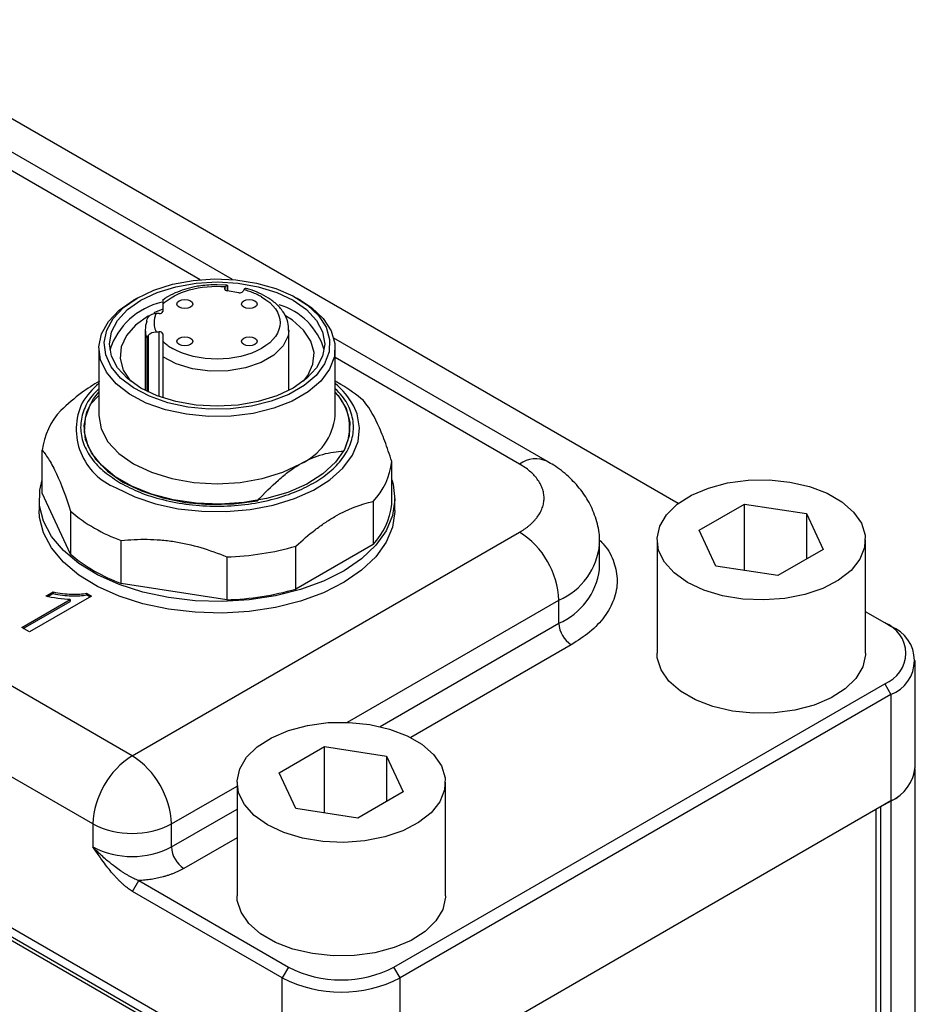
# Model space of a CAD drawing. Header units: inches. Extents: x 1.7 to 12.2, y 1.5 to 8.6.
# Tile 10 of 10: x 11.109 to 11.612, y 5.778 to 6.332. Entities that reach past the tile are written whole.
import ezdxf

# ---------------------------------------------------------------- set-up
doc = ezdxf.new("R2010")
doc.units = ezdxf.units.IN
doc.header["$MEASUREMENT"] = 0

msp = doc.modelspace()

# ---------------------------------------------------------------- linework, layer by layer
at = {"color": 7, "linetype": 'Continuous', "lineweight": 25}
for p, q in [((11.47897767, 6.059807), (11.0076626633, 6.3318913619)), ((11.2284310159, 6.1857677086), (11.0732446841, 6.275354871)), ((11.2252519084, 6.1825575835), (11.2197140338, 6.1828793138)), ((11.2240280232, 6.1809320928), (11.2244689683, 6.1817914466)), ((11.2319624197, 6.1783901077), (11.2253563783, 6.1795197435)), ((11.2255971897, 6.1794785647), (11.2255971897, 6.1826330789)), ((11.2348498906, 6.1800163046), (11.2344089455, 6.1791569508)), ((11.2356769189, 6.1808197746), (11.2355284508, 6.1808569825)), ((11.2356965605, 6.1808148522), (11.2356769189, 6.1808197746)), ((11.1748165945, 6.1753764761), (11.1727283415, 6.1741705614)), ((11.2666997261, 6.1741705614), (11.2646114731, 6.1753764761)), ((11.1892022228, 6.1691938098), (11.184227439, 6.1670111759)), ((11.1892022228, 6.1719210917), (11.1892022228, 6.1677715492)), ((11.1872337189, 6.1666351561), (11.1854061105, 6.1666351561)), ((11.1793597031, 6.1575029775), (11.1793597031, 6.1234203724)), ((11.2600683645, 6.1234203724), (11.2600683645, 6.1575029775)), ((11.1854061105, 6.1564076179), (11.1872337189, 6.1564076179)), ((11.1892022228, 6.1552712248), (11.1892022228, 6.1511216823)), ((11.4054853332, 6.0835564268), (11.2853767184, 6.1528936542)), ((11.1719843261, 5.9179622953), (10.7685799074, 6.1508427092)), ((11.1532770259, 6.1470551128), (11.1532770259, 6.1092820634)), ((11.2861510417, 6.1092820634), (11.2861510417, 6.1470551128)), ((11.1892022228, 6.1422566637), (11.1892022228, 6.1192861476)), ((11.2893224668, 6.1267490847), (11.2861510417, 6.1285805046)), ((11.1532770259, 6.1205774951), (11.1484292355, 6.1155386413)), ((11.1498872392, 5.8796890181), (10.7464828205, 6.112569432)), ((11.2563951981, 5.7332830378), (10.6399748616, 6.0891349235)), ((11.1214418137, 6.0656342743), (11.1214418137, 6.0897447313)), ((11.3179862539, 6.059300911), (11.3179862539, 6.083411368)), ((11.2451698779, 5.7346593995), (10.6565034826, 6.074489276)), ((11.243402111, 5.7336388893), (10.6547357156, 6.0734687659)), ((11.1197140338, 6.0624675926), (11.1197140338, 6.0559352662)), ((11.1373505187, 6.0313594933), (11.1214418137, 6.0656342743)), ((11.3197140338, 6.0559352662), (11.3197140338, 6.0624675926)), ((11.3075629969, 6.0609548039), (11.3075629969, 6.0368443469)), ((11.4908596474, 6.0447972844), (11.5163751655, 6.0595270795)), ((11.5163751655, 6.0595270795), (11.5512300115, 6.0541356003)), ((11.5163751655, 6.0221738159), (11.5163751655, 6.0595270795)), ((11.1373505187, 6.0554699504), (11.1373505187, 6.0313594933)), ((11.5512300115, 6.0541356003), (11.5605693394, 6.034014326)), ((11.5512300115, 6.0541356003), (11.5512300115, 6.0286228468)), ((11.1719843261, 5.9179622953), (11.389861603, 6.04374017)), ((11.5001989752, 6.0246760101), (11.4908596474, 6.0447972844)), ((11.1658273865, 6.0149201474), (11.1658273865, 6.0390306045)), ((11.3075629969, 6.0368443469), (11.2640996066, 6.0117534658)), ((11.2640996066, 6.0117534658), (11.2640996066, 6.0358639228)), ((11.4348409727, 6.0243687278), (11.4348409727, 6.0373578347)), ((11.4671207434, 6.0394058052), (11.4671207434, 5.9756135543)), ((11.5843082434, 5.9756135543), (11.5843082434, 6.0394058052)), ((11.2251994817, 6.0298467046), (11.2251994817, 6.0057362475)), ((11.5605693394, 6.034014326), (11.5350538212, 6.0192845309)), ((11.4347909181, 6.0227545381), (11.4348409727, 6.0243687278)), ((11.5350538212, 6.0192845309), (11.5001989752, 6.0246760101)), ((11.2251994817, 6.0057362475), (11.1658273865, 6.0149201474)), ((11.1491029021, 6.0077731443), (11.1141619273, 5.9876021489)), ((11.1234187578, 6.0077443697), (11.1275487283, 6.010128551)), ((11.1246088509, 6.0074758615), (11.1275487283, 6.0091730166)), ((11.1275487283, 6.010128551), (11.1275487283, 6.0091730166)), ((11.1463543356, 6.0093598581), (11.1491029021, 6.0077731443)), ((11.1463543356, 6.0093598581), (11.1463543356, 6.0084043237)), ((11.1463543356, 6.0084043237), (11.1482752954, 6.0072953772)), ((11.109889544, 5.9900685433), (11.1371117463, 6.0057835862)), ((11.1107171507, 5.9895907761), (11.1371117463, 6.0048280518)), ((11.1371117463, 6.0057835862), (11.1371117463, 6.0048280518)), ((11.4119586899, 5.992477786), (11.4119586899, 6.0054668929)), ((11.595155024, 5.9927392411), (11.5843082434, 5.9990009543)), ((11.5986348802, 5.9907297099), (11.595155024, 5.9927392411)), ((11.1141619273, 5.9876021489), (11.109889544, 5.9900685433)), ((11.6123642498, 5.9117192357), (11.6123642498, 5.9715951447)), ((11.3192066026, 5.7991862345), (11.595155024, 5.9584878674)), ((11.595155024, 5.9584878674), (11.5986348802, 5.9524605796)), ((11.5986348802, 5.9524605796), (11.3226864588, 5.7931589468)), ((11.5986348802, 5.9524605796), (11.5986348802, 5.8925846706)), ((11.2546859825, 5.9084571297), (11.2802015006, 5.9231869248)), ((11.2802015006, 5.9231869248), (11.3150563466, 5.9177954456)), ((11.2802015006, 5.8858336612), (11.2802015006, 5.9231869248)), ((11.3150563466, 5.9177954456), (11.3243956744, 5.8976741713)), ((11.3150563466, 5.9177954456), (11.3150563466, 5.8922826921)), ((11.2640253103, 5.8883358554), (11.2546859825, 5.9084571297)), ((11.6123124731, 5.6960517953), (11.6123124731, 5.91044771)), ((11.2309470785, 5.9030656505), (11.2309470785, 5.8392733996)), ((11.3481345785, 5.8392733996), (11.3481345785, 5.9030656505)), ((11.3243956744, 5.8976741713), (11.2988801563, 5.8829443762)), ((11.5986348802, 5.8925846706), (11.3226864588, 5.7332830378)), ((11.5985464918, 5.8925336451), (11.5928012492, 5.8892169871)), ((11.2988801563, 5.8829443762), (11.2640253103, 5.8883358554)), ((11.5901495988, 5.8876862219), (11.5901495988, 5.7160999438)), ((11.5928012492, 5.8892169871), (11.5928012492, 5.7145691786)), ((11.1498872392, 5.8796890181), (11.1498872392, 5.8666999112)), ((11.194081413, 5.8666999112), (11.194081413, 5.8796890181)), ((11.1721963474, 5.8417659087), (11.1756762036, 5.8477931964)), ((11.1756762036, 5.8477931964), (11.2598750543, 5.7991862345)), ((11.2563951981, 5.7931589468), (11.1721963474, 5.8417659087)), ((11.2598750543, 5.7991862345), (11.2563951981, 5.7931589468)), ((11.3226864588, 5.7931589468), (11.3192066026, 5.7991862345)), ((11.2563951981, 5.7332830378), (11.2563951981, 5.7931589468)), ((11.3226864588, 5.7332830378), (11.3226864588, 5.7931589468))]:
    msp.add_line(p, q, dxfattribs=at)
at = {"color": 8, "linetype": 'Continuous', "lineweight": 25}
for p, q in [((11.2102372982, 6.1857042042), (11.0740190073, 6.2643413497)), ((11.2240280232, 6.1802865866), (11.2240280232, 6.1809320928)), ((11.225556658, 6.1824570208), (11.225556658, 6.1794854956)), ((11.1801750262, 6.1528437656), (11.1801750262, 6.1230069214)), ((11.1811393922, 6.1225366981), (11.1811393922, 6.1545546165)), ((11.1872337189, 6.1199787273), (11.1872337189, 6.1564076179)), ((11.389861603, 6.0820093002), (11.2861510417, 6.1418801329)), ((11.2930631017, 5.9368299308), (11.4119586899, 6.0054668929)), ((11.3114279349, 5.9344426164), (11.4119586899, 5.992477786)), ((11.4189184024, 5.9804232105), (11.3285962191, 5.928281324)), ((11.194081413, 5.8796890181), (11.2309470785, 5.9009711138)), ((11.5985464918, 5.8925336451), (11.5985464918, 5.7112525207)), ((11.194081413, 5.8666999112), (11.2309470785, 5.8879820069)), ((11.2309470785, 5.871909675), (11.2010411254, 5.8546453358))]:
    msp.add_line(p, q, dxfattribs=at)
at = {"color": 7, "linetype": 'Continuous', "lineweight": 25, "flags": 128}
for points in [[(11.1748238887, 6.1753806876), (11.184130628, 6.1798167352), (11.1947234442, 6.1831558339), (11.2062194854, 6.1852772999), (11.2182032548, 6.186104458), (11.2302416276, 6.1856074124), (11.2418995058, 6.1838041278), (11.2527555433, 6.1807597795), (11.2624173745, 6.1765843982), (11.2705357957, 6.1714288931), (11.276817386, 6.1654795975), (11.2810351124, 6.1589515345), (11.2830365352, 6.1520806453), (11.2827493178, 6.1451152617), (11.2801838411, 6.1383071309), (11.2754328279, 6.1319023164), (11.2686679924, 6.1261323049), (11.2601338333, 6.1212056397), (11.2501387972, 6.1173003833), (11.239044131, 6.1145576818), (11.2272508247, 6.1130766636), (11.2151851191, 6.1129108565), (11.2032831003, 6.1140662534), (11.1919749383, 6.116501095), (11.1816693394, 6.1201273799), (11.1727387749, 6.1248140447), (11.1655060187, 6.1303917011), (11.1602324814, 6.1366587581), (11.1571087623, 6.1433887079), (11.1562477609, 6.1503383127), (11.157680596, 6.1572563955), (11.1613554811, 6.1638929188), (11.1671395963, 6.1700080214), (11.1748238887, 6.1753806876)], [(11.2625162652, 6.1247569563), (11.2533435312, 6.1204112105), (11.2428784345, 6.11718203), (11.2315231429, 6.1151935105), (11.2197140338, 6.1145220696), (11.2079049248, 6.1151935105), (11.1965496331, 6.11718203), (11.1860845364, 6.1204112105), (11.1769118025, 6.1247569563), (11.1693839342, 6.1300522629), (11.1637902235, 6.1360936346), (11.1603456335, 6.1426489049), (11.1591825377, 6.1494661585), (11.1603456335, 6.156283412), (11.1637902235, 6.1628386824), (11.1693839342, 6.1688800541), (11.1769118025, 6.1741753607), (11.1860845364, 6.1785211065), (11.1965496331, 6.181750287), (11.2079049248, 6.1837388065), (11.2197140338, 6.1844102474), (11.2315231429, 6.1837388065), (11.2428784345, 6.181750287), (11.2533435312, 6.1785211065), (11.2625162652, 6.1741753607), (11.2700441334, 6.1688800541), (11.2756378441, 6.1628386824), (11.2790824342, 6.156283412), (11.2802455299, 6.1494661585), (11.2790824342, 6.1426489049), (11.2756378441, 6.1360936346), (11.2700441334, 6.1300522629), (11.2625162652, 6.1247569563)], [(11.2666997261, 6.1741705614), (11.2728995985, 6.1700393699), (11.2794733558, 6.1638133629), (11.2838872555, 6.156981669), (11.2859817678, 6.1497912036), (11.2856811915, 6.1425018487), (11.2829963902, 6.1353770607), (11.2780243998, 6.1286743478), (11.2709449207, 6.1226359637), (11.2620138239, 6.1174801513), (11.2515539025, 6.113393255), (11.2399432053, 6.110522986), (11.2276013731, 6.1089730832), (11.2149744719, 6.1087995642), (11.2025188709, 6.1100087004), (11.1906847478, 6.1125567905), (11.1798998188, 6.1163517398), (11.1705538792, 6.121256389), (11.1629847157, 6.1270934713), (11.1574658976, 6.1336520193), (11.1541968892, 6.1406949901), (11.1532958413, 6.1479678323), (11.1547953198, 6.1552076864), (11.1586411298, 6.1621528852), (11.1646942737, 6.1685524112), (11.172735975, 6.1741749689), (11.172735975, 6.1741749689)], [(11.2047209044, 6.1701767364), (11.20328399, 6.1696224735), (11.2015890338, 6.1694278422), (11.1998940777, 6.1696224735), (11.1984571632, 6.1701767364), (11.1974970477, 6.1710062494), (11.1971599, 6.1719847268), (11.1974970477, 6.1729632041), (11.1984571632, 6.1737927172), (11.1998940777, 6.1743469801), (11.2015890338, 6.1745416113), (11.20328399, 6.1743469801), (11.2047209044, 6.1737927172), (11.2056810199, 6.1729632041), (11.2060181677, 6.1719847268), (11.2056810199, 6.1710062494), (11.2047209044, 6.1701767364)], [(11.2409709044, 6.1701767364), (11.23953399, 6.1696224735), (11.2378390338, 6.1694278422), (11.2361440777, 6.1696224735), (11.2347071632, 6.1701767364), (11.2337470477, 6.1710062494), (11.2334099, 6.1719847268), (11.2337470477, 6.1729632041), (11.2347071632, 6.1737927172), (11.2361440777, 6.1743469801), (11.2378390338, 6.1745416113), (11.23953399, 6.1743469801), (11.2409709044, 6.1737927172), (11.2419310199, 6.1729632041), (11.2422681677, 6.1719847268), (11.2419310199, 6.1710062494), (11.2409709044, 6.1701767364)], [(11.1810946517, 6.1653393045), (11.1810876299, 6.1653352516), (11.1739008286, 6.1602118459), (11.1687162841, 6.1543378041), (11.1657605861, 6.14796985), (11.1651629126, 6.1413862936), (11.1669493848, 6.1348748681), (11.1710419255, 6.128720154), (11.171125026, 6.1286263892)], [(11.2683030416, 6.1286263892), (11.2707117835, 6.1317356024), (11.2736674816, 6.1381035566), (11.2742651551, 6.1446871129), (11.2724786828, 6.1511985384), (11.2683861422, 6.1573532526), (11.2621663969, 6.1628822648), (11.2582027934, 6.1654144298)], [(11.2047209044, 6.1492500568), (11.20328399, 6.1486957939), (11.2015890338, 6.1485011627), (11.1998940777, 6.1486957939), (11.1984571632, 6.1492500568), (11.1974970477, 6.1500795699), (11.1971599, 6.1510580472), (11.1974970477, 6.1520365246), (11.1984571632, 6.1528660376), (11.1998940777, 6.1534203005), (11.2015890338, 6.1536149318), (11.20328399, 6.1534203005), (11.2047209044, 6.1528660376), (11.2056810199, 6.1520365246), (11.2060181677, 6.1510580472), (11.2056810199, 6.1500795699), (11.2047209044, 6.1492500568)], [(11.2409709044, 6.1492500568), (11.23953399, 6.1486957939), (11.2378390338, 6.1485011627), (11.2361440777, 6.1486957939), (11.2347071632, 6.1492500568), (11.2337470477, 6.1500795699), (11.2334099, 6.1510580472), (11.2337470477, 6.1520365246), (11.2347071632, 6.1528660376), (11.2361440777, 6.1534203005), (11.2378390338, 6.1536149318), (11.23953399, 6.1534203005), (11.2409709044, 6.1528660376), (11.2419310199, 6.1520365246), (11.2422681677, 6.1510580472), (11.2419310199, 6.1500795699), (11.2409709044, 6.1492500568)], [(11.2861510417, 6.1224959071), (11.2878206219, 6.1205103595), (11.2922498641, 6.1132030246), (11.2943477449, 6.1055565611), (11.2940468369, 6.0978167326), (11.2913568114, 6.0902323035), (11.2863641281, 6.0830470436), (11.279229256, 6.0764918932), (11.2701815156, 6.07077754), (11.2595117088, 6.0660876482), (11.247562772, 6.0625729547), (11.2347187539, 6.0603464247), (11.2213924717, 6.0594796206), (11.2080122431, 6.0600004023), (11.1950081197, 6.0618920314), (11.1827980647, 6.0650937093), (11.1717745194, 6.0695025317), (11.1622917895, 6.0749767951), (11.1546546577, 6.0813405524), (11.1491085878, 6.0883892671), (11.1458318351, 6.0958963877), (11.144929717, 6.1036206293), (11.1464312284, 6.1113137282), (11.1502881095, 6.1187284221), (11.1532770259, 6.1224959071)], [(11.1484292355, 6.1155386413), (11.145501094, 6.1078646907), (11.1450303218, 6.1000114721), (11.1470325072, 6.0922390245), (11.151441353, 6.0848047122), (11.1581108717, 6.0779547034), (11.1668202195, 6.0719158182), (11.1772810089, 6.0668880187), (11.1891468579, 6.0630377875), (11.2020248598, 6.060492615), (11.2154885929, 6.059336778), (11.2290922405, 6.059608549), (11.242385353, 6.0612989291)], [(11.1532770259, 6.1092820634), (11.1545535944, 6.101799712), (11.158334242, 6.0946049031), (11.1644736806, 6.0879741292), (11.172735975, 6.0821622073), (11.1828036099, 6.0773924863), (11.1942896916, 6.0738482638), (11.2067528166, 6.0716657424), (11.2197140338, 6.0709287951), (11.2326752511, 6.0716657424), (11.245138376, 6.0738482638), (11.2566244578, 6.0773924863), (11.2666920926, 6.0821622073)], [(11.3179862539, 6.0731524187), (11.318678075, 6.0707556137), (11.3197098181, 6.0619375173), (11.3183977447, 6.0531318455), (11.3147726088, 6.0445449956), (11.3089193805, 6.0363782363), (11.3009752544, 6.0288229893), (11.2911264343, 6.0220563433), (11.2796037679, 6.0162369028), (11.266677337, 6.0115010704), (11.252650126, 6.0079598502), (11.237850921, 6.0056962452), (11.2226266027, 6.0047633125), (11.2073340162, 6.0051829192), (11.1923316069, 6.0069452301), (11.1779710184, 6.0100089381), (11.1645888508, 6.0143022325), (11.1524987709, 6.0197244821), (11.1419841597, 6.026148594), (11.1332914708, 6.0334239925), (11.1266244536, 6.0413801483), (11.1221393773, 6.049830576), (11.1199413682, 6.0585772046), (11.1200819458, 6.0674150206), (11.1214418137, 6.0731524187)], [(11.4842824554, 6.0154875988), (11.4767903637, 6.0207919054), (11.4713012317, 6.0268582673), (11.4680397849, 6.0334383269), (11.4671395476, 6.0402626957), (11.4686373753, 6.0470519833), (11.472471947, 6.0535282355), (11.4784862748, 6.0594263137), (11.4864341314, 6.06450475), (11.4959901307, 6.0685556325), (11.5067630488, 6.0714131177), (11.5183118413, 6.0729602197), (11.5301636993, 6.0731336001), (11.5418334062, 6.0719261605), (11.552843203, 6.0693873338), (11.5627423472, 6.0656210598), (11.5711255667, 6.0607815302), (11.5776496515, 6.0550668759), (11.5820475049, 6.0487110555), (11.5841390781, 6.0419742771), (11.583838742, 6.0351323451), (11.5811587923, 6.0284653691), (11.5762089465, 6.0222462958), (11.5691918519, 6.0167297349), (11.5603947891, 6.0121415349), (11.5501779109, 6.0086695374), (11.5389594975, 6.0064558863), (11.5271988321, 6.0055912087), (11.5153773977, 6.0061109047), (11.5039791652, 6.0079936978), (11.4934707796, 6.0111625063), (11.4842824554, 6.0154875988)], [(11.3197140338, 6.0559352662), (11.3197098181, 6.0554051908), (11.3183977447, 6.046599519), (11.3147726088, 6.0380126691), (11.3089193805, 6.0298459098), (11.3009752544, 6.0222906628), (11.2911264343, 6.0155240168), (11.2796037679, 6.0097045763), (11.266677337, 6.0049687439), (11.252650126, 6.0014275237), (11.237850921, 5.9991639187), (11.2226266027, 5.998230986), (11.2073340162, 5.9986505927), (11.1923316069, 6.0004129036), (11.1779710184, 6.0034766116), (11.1645888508, 6.007769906), (11.1524987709, 6.0131921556), (11.1419841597, 6.0196162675), (11.1332914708, 6.026891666), (11.1266244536, 6.0348478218), (11.1221393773, 6.0432982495), (11.1199413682, 6.0520448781), (11.1197140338, 6.0559352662)], [(11.5843082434, 5.9756135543), (11.5842894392, 5.9747566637), (11.5827916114, 5.9679673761), (11.5789570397, 5.9614911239), (11.5729427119, 5.9555930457), (11.5649948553, 5.9505146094), (11.5554388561, 5.9464637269), (11.5446659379, 5.9436062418), (11.5331171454, 5.9420591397), (11.5212652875, 5.9418857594), (11.5095955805, 5.9430931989), (11.4985857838, 5.9456320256), (11.4886866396, 5.9493982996), (11.48030342, 5.9542378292), (11.4737793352, 5.9599524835), (11.4693814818, 5.9663083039), (11.4672899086, 5.9730450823), (11.4671207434, 5.9756135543)], [(11.2481087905, 5.8791474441), (11.2406166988, 5.8844517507), (11.2351275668, 5.8905181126), (11.23186612, 5.8970981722), (11.2309658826, 5.903922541), (11.2324637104, 5.9107118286), (11.2362982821, 5.9171880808), (11.2423126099, 5.9230861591), (11.2502604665, 5.9281645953), (11.2598164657, 5.9322154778), (11.2705893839, 5.935072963), (11.2821381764, 5.936620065), (11.2939900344, 5.9367934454), (11.3056597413, 5.9355860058), (11.3166695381, 5.9330471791), (11.3265686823, 5.9292809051), (11.3349519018, 5.9244413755), (11.3414759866, 5.9187267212), (11.34587384, 5.9123709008), (11.3479654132, 5.9056341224), (11.3476650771, 5.8987921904), (11.3449851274, 5.8921252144), (11.3400352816, 5.8859061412), (11.333018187, 5.8803895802), (11.3242211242, 5.8758013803), (11.314004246, 5.8723293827), (11.3027858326, 5.8701157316), (11.2910251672, 5.869251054), (11.2792037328, 5.86977075), (11.2678055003, 5.8716535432), (11.2572971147, 5.8748223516), (11.2481087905, 5.8791474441)], [(11.3481345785, 5.8392733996), (11.3481157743, 5.8384165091), (11.3466179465, 5.8316272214), (11.3427833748, 5.8251509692), (11.336769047, 5.819252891), (11.3288211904, 5.8141744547), (11.3192651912, 5.8101235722), (11.308492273, 5.8072660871), (11.2969434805, 5.8057189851), (11.2850916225, 5.8055456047), (11.2734219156, 5.8067530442), (11.2624121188, 5.8092918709), (11.2525129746, 5.813058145), (11.2441297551, 5.8178976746), (11.2376056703, 5.8236123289), (11.2332078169, 5.8299681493), (11.2311162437, 5.8367049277), (11.2309470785, 5.8392733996)]]:
    msp.add_lwpolyline(points, dxfattribs=at)
at = {"color": 8, "linetype": 'Continuous', "lineweight": 25, "flags": 128}
for points in [[(11.260064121, 6.1571651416), (11.2596304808, 6.1540804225), (11.2568693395, 6.1484126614), (11.2517349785, 6.1433255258), (11.2445553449, 6.139143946), (11.2357890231, 6.136135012), (11.2259959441, 6.1344909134), (11.2158016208, 6.1343166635), (11.2058571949, 6.1356233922), (11.1967978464, 6.138327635), (11.1892022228, 6.1422566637)], [(11.1630171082, 6.0687442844), (11.1734144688, 6.063683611), (11.1851437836, 6.0597101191), (11.1978676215, 6.0569381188), (11.211219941, 6.0554473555), (11.22481662, 6.0552807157), (11.2382665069, 6.0564429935), (11.251182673, 6.0589007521), (11.2631935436, 6.0625832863), (11.2739535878, 6.0673846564), (11.2831532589, 6.0731667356), (11.2905278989, 6.079763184), (11.295865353, 6.0869842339), (11.2990120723, 6.0946221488), (11.2998775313, 6.1024571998), (11.2984368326, 6.1102639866), (11.2965749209, 6.1146577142)]]:
    msp.add_lwpolyline(points, dxfattribs=at)
at = {"color": 7, "linetype": 'Continuous', "lineweight": 25}
for centre, radius, start, end in [((11.2252095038, 6.1807124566), 0.0012017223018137, 169.4689781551, 277.0202421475), ((11.2325810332, 6.1807025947), 0.0023937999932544, 255.0234797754, 319.7828485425), ((11.197869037, 6.1336431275), 0.0404452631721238, 103.237389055, 161.8360312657), ((11.1875618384, 6.1683399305), 0.0017360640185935, 259.1054533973, 340.88917007), ((11.244008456, 6.1356010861), 0.037523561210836, 16.4889763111, 73.6770391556), ((11.1931254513, 6.1575029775), 0.0137630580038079, 160.2126440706, 199.7873559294), ((11.1875618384, 6.1547028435), 0.0017360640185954, 19.11082993, 100.8945466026), ((11.1821293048, 6.0929762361), 0.0449081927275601, 129.9764356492, 148.471978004), ((11.2588065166, 6.0943694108), 0.042872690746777, 28.2436520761, 50.3714737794), ((11.2502528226, 6.0582557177), 0.0788528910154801, 48.9108104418, 60.2989160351), ((11.2660442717, 6.1025122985), 0.0282070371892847, 332.2137310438, 44.5345106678), ((11.1613397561, 6.0848732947), 0.0401942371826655, 137.1642895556, 173.038787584), ((11.2529021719, 6.1125976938), 0.0334137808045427, 294.3746582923, 354.3052007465), ((11.2780883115, 6.0882828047), 0.0401942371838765, 317.1642895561, 353.0387875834), ((11.2780883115, 6.0641723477), 0.0401942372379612, 317.1642895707, 353.0387875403), ((11.197003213, 6.1259186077), 0.0923117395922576, 229.7436030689, 250.2617734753), ((11.3639831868, 6.0032837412), 0.0480251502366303, 2.6054784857, 57.39452166), ((11.220698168, 6.1876962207), 0.157913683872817, 271.6334317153, 285.952646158), ((11.197003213, 6.1018081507), 0.0923117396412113, 229.7436030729, 250.2617734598), ((11.2206981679, 6.1635857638), 0.15791368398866, 271.633431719, 285.9526461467), ((11.4270690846, 5.9931653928), 0.0151260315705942, 182.6054784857, 237.39452166), ((11.5886552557, 5.9756135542), 0.0183176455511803, 290.7834207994, 69.2165792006), ((11.5913726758, 5.9715951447), 0.0204663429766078, 290.7834207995, 69.2165792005), ((11.1978627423, 5.8775058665), 0.0480251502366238, 122.60547834, 177.3945215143), ((11.1461059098, 5.8775058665), 0.048025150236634, 2.6054784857, 57.39452166), ((11.5887909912, 5.9140648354), 0.0236381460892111, 294.3746582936, 354.3052007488), ((11.588905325, 5.9140585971), 0.0235752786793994, 294.3746582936, 354.3052007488), ((11.1719843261, 5.9223362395), 0.0480319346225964, 242.6096722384, 297.3903277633), ((11.1719843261, 5.9093471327), 0.0480319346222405, 242.6096722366, 297.3903277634), ((11.2091918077, 5.8673875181), 0.0151260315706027, 182.6054784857, 237.39452166), ((11.2895408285, 5.8564409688), 0.064483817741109, 242.6096722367, 297.3903277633), ((11.2895408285, 5.8571297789), 0.0720479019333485, 242.6096722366, 297.3903277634)]:
    msp.add_arc(centre, radius, start, end, dxfattribs=at)
at = {"color": 8, "linetype": 'Continuous', "lineweight": 25}
for centre, radius, start, end in [((11.175682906, 6.101539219), 0.0351557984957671, 154.8871527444, 248.8828401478), ((11.3990231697, 6.069209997), 0.015740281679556, 65.9565504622, 125.5945703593), ((11.3966892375, 6.0405952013), 0.0383034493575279, 293.4934555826, 354.8888821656), ((11.396314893, 6.0280225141), 0.0388349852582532, 293.7550536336, 352.2037768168)]:
    msp.add_arc(centre, radius, start, end, dxfattribs=at)
at = {"color": 7, "linetype": 'Continuous', "lineweight": 25}
for points, knots in [([(11.18920222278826, 6.171921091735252), (11.1927465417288, 6.175386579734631), (11.19798346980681, 6.178171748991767), (11.21052936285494, 6.18168305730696), (11.21756073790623, 6.182331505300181), (11.22446896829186, 6.181791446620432)], [0, 0, 0, 0, 0.5, 0.5, 1, 1, 1, 1]), ([(11.21971403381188, 6.182879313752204), (11.21664206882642, 6.182762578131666), (11.21233121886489, 6.182598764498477), (11.20624216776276, 6.181526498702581), (11.20130838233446, 6.180283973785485), (11.1959788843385, 6.178253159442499), (11.19187685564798, 6.176229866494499), (11.18987425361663, 6.174677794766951), (11.18925789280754, 6.174200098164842)], [0, 0, 0, 0, 0.2660773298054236, 0.3733829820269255, 0.5491375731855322, 0.7277428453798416, 0.9162046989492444, 0.9999999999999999, 0.9999999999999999, 0.9999999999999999, 0.9999999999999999]), ([(11.2447689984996, 6.17598531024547), (11.2443502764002, 6.176220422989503), (11.24351536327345, 6.176689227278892), (11.2421925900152, 6.177345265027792), (11.24082433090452, 6.177962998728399), (11.2394054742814, 6.178539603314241), (11.2379366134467, 6.179074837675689), (11.23642063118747, 6.179572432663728), (11.23537452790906, 6.179868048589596), (11.23484989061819, 6.180016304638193)], [0, 0, 0, 0, 0.1437272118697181, 0.2865856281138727, 0.4289202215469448, 0.5710797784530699, 0.713414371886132, 0.8562727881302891, 1, 1, 1, 1]), ([(11.25992317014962, 6.157082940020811), (11.25988813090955, 6.158668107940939), (11.25981145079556, 6.162137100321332), (11.25744467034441, 6.167149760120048), (11.2536922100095, 6.171710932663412), (11.24890706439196, 6.175410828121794), (11.24344022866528, 6.178283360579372), (11.23898841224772, 6.180021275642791), (11.23626325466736, 6.180678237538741), (11.23569656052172, 6.180814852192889)], [0, 0, 0, 0, 0.14613886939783, 0.3198113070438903, 0.4929231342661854, 0.6577193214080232, 0.8080030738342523, 0.9600744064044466, 1, 1, 1, 1]), ([(11.18920222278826, 6.17426712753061), (11.18920222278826, 6.174275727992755), (11.18920222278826, 6.174386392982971), (11.18920222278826, 6.173667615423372), (11.18920222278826, 6.172560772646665), (11.18920222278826, 6.171921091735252)], [0, 0, 0, 0, 0.0343439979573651, 0.4419155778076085, 1, 1, 1, 1]), ([(11.2447689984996, 6.175985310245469), (11.25859720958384, 6.168002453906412), (11.25859720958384, 6.15504032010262), (11.23094078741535, 6.139074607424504), (11.20848728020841, 6.139074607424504), (11.19465906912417, 6.147057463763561)], [0, 0, 0, 0, 0.5, 0.5, 1, 1, 1, 1]), ([(11.1854061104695, 6.166635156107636), (11.18526492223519, 6.166299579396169), (11.18498305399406, 6.165629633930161), (11.18467251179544, 6.164611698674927), (11.18444585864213, 6.163587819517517), (11.18431117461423, 6.162556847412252), (11.18425555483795, 6.16129236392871), (11.18436626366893, 6.159799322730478), (11.18472910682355, 6.158086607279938), (11.18518014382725, 6.156968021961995), (11.1854061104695, 6.156407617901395)], [0, 0, 0, 0, 0.1002178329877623, 0.2000749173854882, 0.2998274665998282, 0.3997324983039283, 0.5000458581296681, 0.6668294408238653, 0.8330836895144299, 1, 1, 1, 1]), ([(11.18113939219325, 6.154554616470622), (11.18105047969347, 6.154440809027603), (11.1808454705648, 6.154178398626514), (11.18056624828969, 6.153775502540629), (11.18029623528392, 6.15331896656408), (11.18021771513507, 6.15301112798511), (11.18017502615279, 6.152843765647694)], [0, 0, 0, 0, 0.1711831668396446, 0.3947039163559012, 0.6709191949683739, 1, 1, 1, 1]), ([(11.18920222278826, 6.151121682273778), (11.18920222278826, 6.150605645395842), (11.18920222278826, 6.150045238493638), (11.18920222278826, 6.148802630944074), (11.18920222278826, 6.148115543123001), (11.18920222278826, 6.146571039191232), (11.18920222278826, 6.145720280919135), (11.18920222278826, 6.143940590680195), (11.18920222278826, 6.142998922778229), (11.18920222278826, 6.142256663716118)], [0, 0, 0, 0, 0.25, 0.25, 0.5, 0.5, 0.75, 0.75, 1, 1, 1, 1]), ([(11.18920222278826, 6.15112168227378), (11.18951311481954, 6.150827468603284), (11.19013371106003, 6.15024016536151), (11.19115900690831, 6.149395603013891), (11.1922515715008, 6.148581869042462), (11.1934126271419, 6.147798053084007), (11.19424305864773, 6.147304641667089), (11.19465906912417, 6.147057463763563)], [0, 0, 0, 0, 0.2005108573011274, 0.4002556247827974, 0.5997443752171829, 0.7994891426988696, 1, 1, 1, 1]), ([(11.15360998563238, 6.128645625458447), (11.15021513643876, 6.126577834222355), (11.14283052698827, 6.122079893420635), (11.13571139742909, 6.11566638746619), (11.13186507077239, 6.112201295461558)], [0, 0, 0, 0, 0.459719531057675, 0.9999999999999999, 0.9999999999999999, 0.9999999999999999, 0.9999999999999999]), ([(11.31798625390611, 6.083411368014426), (11.31669069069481, 6.087478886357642), (11.31538064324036, 6.091310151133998), (11.31338938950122, 6.096629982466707), (11.31272127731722, 6.098332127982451), (11.31137568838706, 6.101583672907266), (11.31069526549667, 6.103139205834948), (11.30730785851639, 6.110431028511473), (11.30466694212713, 6.114658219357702), (11.30207754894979, 6.117686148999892)], [0, 0, 0, 0, 0.2499999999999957, 0.2499999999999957, 0.3749999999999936, 0.3749999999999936, 0.4999999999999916, 0.4999999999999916, 1, 1, 1, 1]), ([(11.12144181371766, 6.089744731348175), (11.12273737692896, 6.088229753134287), (11.12404742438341, 6.086416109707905), (11.12603867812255, 6.083155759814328), (11.12670679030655, 6.081979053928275), (11.12805237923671, 6.079432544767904), (11.1287328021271, 6.078056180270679), (11.13212020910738, 6.070751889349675), (11.13476112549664, 6.063599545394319), (11.13735051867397, 6.055469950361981)], [0, 0, 0, 0, 0.2499999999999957, 0.2499999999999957, 0.3749999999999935, 0.3749999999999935, 0.4999999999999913, 0.4999999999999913, 1, 1, 1, 1]), ([(11.26669209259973, 6.082162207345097), (11.27093014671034, 6.084608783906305), (11.27506756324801, 6.086328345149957), (11.28115410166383, 6.088043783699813), (11.28316937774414, 6.088473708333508), (11.28713310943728, 6.089087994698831), (11.28907982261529, 6.089273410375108), (11.29099883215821, 6.089362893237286)], [0, 0, 0, 0, 0.5, 0.5, 0.75, 0.75, 1, 1, 1, 1]), ([(11.24238535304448, 6.061298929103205), (11.24622880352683, 6.065557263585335), (11.25015073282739, 6.069525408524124), (11.25621059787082, 6.074823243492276), (11.25826024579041, 6.076479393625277), (11.26242998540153, 6.079531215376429), (11.26456120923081, 6.080932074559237), (11.26669209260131, 6.082162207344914)], [0, 0, 0, 0, 0.5000000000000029, 0.5000000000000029, 0.7500000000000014, 0.7500000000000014, 1, 1, 1, 1]), ([(11.3898616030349, 6.043740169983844), (11.39037926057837, 6.044047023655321), (11.39141116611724, 6.044658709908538), (11.39285932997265, 6.045625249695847), (11.39422599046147, 6.04662297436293), (11.39550463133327, 6.047655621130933), (11.39669694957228, 6.04872218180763), (11.3978025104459, 6.049822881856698), (11.39882126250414, 6.05095772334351), (11.40010046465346, 6.052560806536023), (11.40147074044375, 6.054672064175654), (11.40268196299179, 6.057338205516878), (11.40342570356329, 6.060081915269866), (11.40367355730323, 6.06287371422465), (11.40342590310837, 6.065666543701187), (11.40268263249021, 6.068409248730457), (11.40147143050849, 6.071076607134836), (11.39984190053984, 6.073585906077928), (11.39785537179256, 6.075935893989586), (11.3955467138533, 6.078108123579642), (11.39290813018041, 6.080155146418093), (11.39088020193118, 6.081389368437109), (11.3898616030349, 6.082009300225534)], [0, 0, 0, 0, 0.0302336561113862, 0.0602681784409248, 0.0901699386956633, 0.1200061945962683, 0.1498446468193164, 0.1797529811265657, 0.2097984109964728, 0.2400472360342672, 0.3043241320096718, 0.368671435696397, 0.4343160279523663, 0.5000325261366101, 0.5656771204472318, 0.6313936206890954, 0.6956705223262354, 0.7600178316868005, 0.8202702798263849, 0.8799914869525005, 0.939721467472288, 1, 1, 1, 1]), ([(11.43464196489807, 6.037056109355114), (11.43470567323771, 6.037945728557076), (11.43500688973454, 6.042151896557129), (11.4334334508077, 6.049839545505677), (11.42988349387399, 6.059273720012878), (11.42437631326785, 6.067830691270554), (11.41743062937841, 6.075185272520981), (11.41098064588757, 6.080413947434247), (11.40659494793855, 6.082763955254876), (11.40535991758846, 6.083425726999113)], [0, 0, 0, 0, 0.0463673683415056, 0.2192274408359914, 0.4015840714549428, 0.5716045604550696, 0.7479676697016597, 0.9290266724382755, 1, 1, 1, 1]), ([(11.26409960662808, 6.035863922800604), (11.26763915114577, 6.039183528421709), (11.27121826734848, 6.042258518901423), (11.27665847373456, 6.046428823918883), (11.27848379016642, 6.047745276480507), (11.28216000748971, 6.050220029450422), (11.28401895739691, 6.051382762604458), (11.29327352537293, 6.056719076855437), (11.30048864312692, 6.059421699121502), (11.30756299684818, 6.060954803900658)], [0, 0, 0, 0, 0.2499999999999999, 0.2499999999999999, 0.3749999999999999, 0.3749999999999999, 0.4999999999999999, 0.4999999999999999, 1, 1, 1, 1]), ([(11.16582738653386, 6.039030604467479), (11.17066249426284, 6.039558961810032), (11.17555165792, 6.039811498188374), (11.18298311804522, 6.039691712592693), (11.18547654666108, 6.039568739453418), (11.19049835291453, 6.03914446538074), (11.19303772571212, 6.038841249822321), (11.20567970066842, 6.036879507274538), (11.21553573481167, 6.03389236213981), (11.22519948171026, 6.029846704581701)], [0, 0, 0, 0, 0.2500000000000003, 0.2500000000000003, 0.3750000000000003, 0.3750000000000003, 0.5000000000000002, 0.5000000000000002, 1, 1, 1, 1]), ([(11.13711174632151, 6.005783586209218), (11.1351108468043, 6.005812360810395), (11.13278368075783, 6.006024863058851), (11.12747752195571, 6.006815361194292), (11.12524164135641, 6.007259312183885), (11.12341875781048, 6.007744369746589)], [0, 0, 0, 0, 0.500791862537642, 0.500791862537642, 1, 1, 1, 1]), ([(11.12754872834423, 6.010128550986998), (11.13106632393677, 6.00939685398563), (11.1345126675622, 6.00897710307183), (11.14129156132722, 6.008755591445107), (11.14410421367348, 6.00892412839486), (11.14635433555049, 6.009359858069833)], [0, 0, 0, 0, 0.498952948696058, 0.498952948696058, 1, 1, 1, 1]), ([(11.12754872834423, 6.009173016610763), (11.13106632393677, 6.008441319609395), (11.1345126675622, 6.008021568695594), (11.14129156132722, 6.007800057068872), (11.14410421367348, 6.007968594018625), (11.14635433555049, 6.008404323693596)], [0, 0, 0, 0, 0.498952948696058, 0.498952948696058, 1, 1, 1, 1]), ([(11.17219634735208, 5.841765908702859), (11.17182313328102, 5.841989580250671), (11.17106982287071, 5.842441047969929), (11.16993254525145, 5.843223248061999), (11.16877898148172, 5.844088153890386), (11.16760915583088, 5.845043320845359), (11.16642306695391, 5.846086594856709), (11.16522070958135, 5.847218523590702), (11.16400207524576, 5.848438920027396), (11.16276713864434, 5.849747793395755), (11.16151592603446, 5.851145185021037), (11.15981521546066, 5.853138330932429), (11.15760763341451, 5.855910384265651), (11.15514476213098, 5.859214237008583), (11.15254796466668, 5.862872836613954), (11.1508694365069, 5.865287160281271), (11.14988723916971, 5.866699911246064)], [0, 0, 0, 0, 0.0446515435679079, 0.0901264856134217, 0.1365803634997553, 0.1841591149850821, 0.2329985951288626, 0.2832244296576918, 0.3349521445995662, 0.3882875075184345, 0.4433270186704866, 0.5001584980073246, 0.6171300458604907, 0.7494661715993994, 0.853399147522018, 1, 1, 1, 1]), ([(11.17567620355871, 5.847793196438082), (11.17521092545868, 5.847978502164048), (11.17427448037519, 5.848351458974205), (11.17285739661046, 5.849011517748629), (11.17142082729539, 5.849743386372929), (11.16996203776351, 5.850551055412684), (11.16848447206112, 5.851424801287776), (11.16699516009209, 5.852359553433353), (11.1649789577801, 5.853696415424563), (11.16204144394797, 5.85577235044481), (11.15866256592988, 5.8584122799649), (11.15538925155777, 5.861257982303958), (11.15256268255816, 5.863915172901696), (11.15078118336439, 5.865769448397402), (11.14988723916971, 5.866699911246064)], [0, 0, 0, 0, 0.0496124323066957, 0.099852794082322, 0.1510166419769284, 0.203356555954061, 0.2569596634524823, 0.3113783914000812, 0.3665500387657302, 0.4804040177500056, 0.6419140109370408, 0.7599346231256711, 0.8795368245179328, 1, 1, 1, 1]), ([(11.20104112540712, 5.854645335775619), (11.20055035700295, 5.854369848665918), (11.19957179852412, 5.853820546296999), (11.19802055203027, 5.853052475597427), (11.19641546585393, 5.852329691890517), (11.19475020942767, 5.851655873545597), (11.19302652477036, 5.851030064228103), (11.19124393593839, 5.850452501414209), (11.18895163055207, 5.849793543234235), (11.18611924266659, 5.849110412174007), (11.18271584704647, 5.84848836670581), (11.17923160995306, 5.848029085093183), (11.17686442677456, 5.847872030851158), (11.17567620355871, 5.847793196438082)], [0, 0, 0, 0, 0.0718574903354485, 0.1432788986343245, 0.2144404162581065, 0.2855201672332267, 0.356696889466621, 0.4281485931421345, 0.5000512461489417, 0.6254814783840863, 0.7499793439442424, 0.8745004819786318, 1, 1, 1, 1])]:
    msp.add_open_spline(points, degree=3, knots=knots, dxfattribs=at)
for points in [[(11.22446896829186, 6.181791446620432), (11.22488517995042, 6.18260259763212), (11.22528950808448, 6.182854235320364), (11.22555665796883, 6.182457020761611)], [(11.23593758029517, 6.180681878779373), (11.23567044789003, 6.181079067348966), (11.23526606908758, 6.180827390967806), (11.23484989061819, 6.180016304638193)], [(11.18017502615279, 6.162162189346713), (11.18021334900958, 6.162608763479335), (11.18030792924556, 6.163048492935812), (11.18044342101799, 6.163464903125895)], [(11.18044337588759, 6.163464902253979), (11.18060998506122, 6.163959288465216), (11.18083998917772, 6.164409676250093), (11.18113939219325, 6.164782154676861)], [(11.1854061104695, 6.166635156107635), (11.18371261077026, 6.166635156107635), (11.18206923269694, 6.165938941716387), (11.18113939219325, 6.164782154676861)], [(11.18113939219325, 6.154554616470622), (11.18206919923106, 6.155711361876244), (11.18371267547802, 6.156407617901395), (11.1854061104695, 6.156407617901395)]]:
    msp.add_open_spline(points, degree=3, dxfattribs=at)
at = {"color": 8, "linetype": 'Continuous', "lineweight": 25}
for points, knots in [([(11.15327702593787, 6.124364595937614), (11.1518863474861, 6.123009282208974), (11.14786169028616, 6.119086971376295), (11.14417478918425, 6.111699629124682), (11.14244574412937, 6.102659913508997), (11.14409265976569, 6.093571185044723), (11.14880189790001, 6.085073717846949), (11.15589445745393, 6.077495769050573), (11.16234584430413, 6.073352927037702), (11.16547773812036, 6.071341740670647)], [0, 0, 0, 0, 0.0820306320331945, 0.2373986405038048, 0.3960637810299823, 0.5547289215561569, 0.7100969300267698, 0.8592634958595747, 1, 1, 1, 1]), ([(11.16547773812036, 6.071341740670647), (11.16896165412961, 6.069533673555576), (11.17613817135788, 6.065809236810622), (11.18926397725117, 6.061715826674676), (11.20398767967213, 6.058993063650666), (11.21971591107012, 6.058058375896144), (11.23543295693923, 6.05899678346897), (11.25018908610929, 6.061701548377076), (11.26320321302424, 6.065859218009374), (11.2742538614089, 6.071166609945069), (11.28344695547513, 6.077545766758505), (11.29065104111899, 6.085059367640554), (11.29532846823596, 6.093575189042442), (11.2969842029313, 6.102658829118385), (11.29525277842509, 6.111699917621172), (11.29156643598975, 6.1190869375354), (11.28754173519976, 6.123009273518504), (11.2861510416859, 6.124364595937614)], [0, 0, 0, 0, 0.0637430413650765, 0.1313042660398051, 0.2016742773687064, 0.2735376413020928, 0.3454010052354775, 0.4157710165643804, 0.4833322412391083, 0.5470752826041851, 0.610818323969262, 0.6783795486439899, 0.7487495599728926, 0.8206129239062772, 0.8924762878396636, 0.9628462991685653, 1, 1, 1, 1]), ([(11.4347593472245, 6.039305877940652), (11.43568976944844, 6.038380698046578), (11.43959406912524, 6.034498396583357), (11.44330572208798, 6.026696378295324), (11.44534535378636, 6.016344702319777), (11.44344132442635, 6.005916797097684), (11.43804436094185, 5.996172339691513), (11.42990907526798, 5.987481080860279), (11.42251024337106, 5.982729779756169), (11.41891840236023, 5.980423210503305)], [0, 0, 0, 0, 0.0502899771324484, 0.2110301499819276, 0.3751814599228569, 0.5393327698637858, 0.7000729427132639, 0.8543972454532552, 1, 1, 1, 1])]:
    msp.add_open_spline(points, degree=3, knots=knots, dxfattribs=at)

doc.saveas('drawing.dxf')
